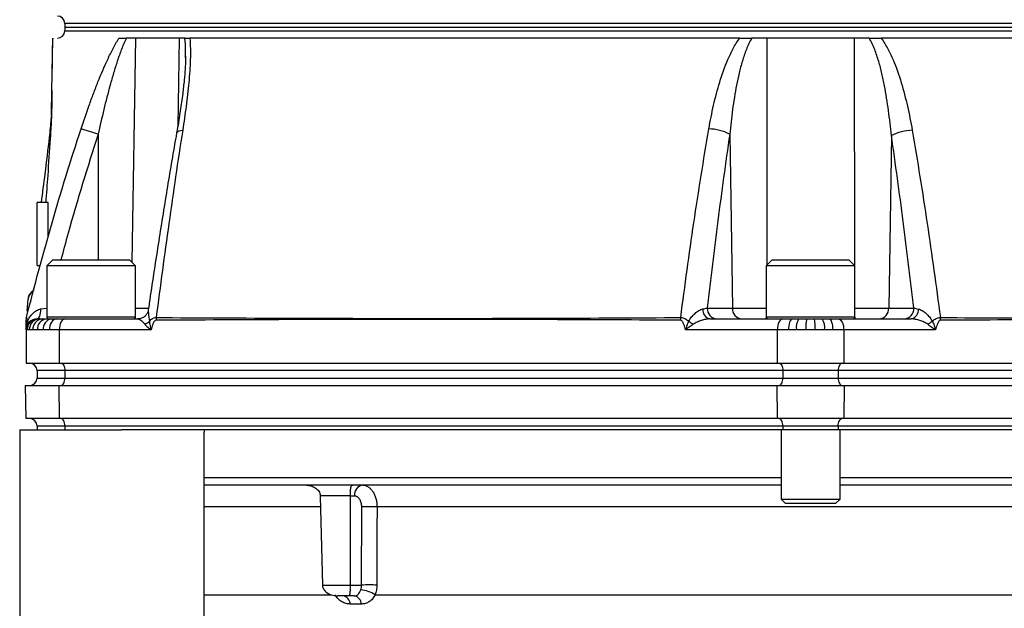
# Model space of a CAD drawing. Header units: millimetres. Extents: x 51 to 3958, y 1087 to 2585.
# Tile 4 of 12: x 1790 to 2057, y 1367 to 1527. Entities that reach past the tile are written whole.
import ezdxf

# ---------------------------------------------------------------- set-up
doc = ezdxf.new("R2010")
doc.units = ezdxf.units.MM

msp = doc.modelspace()

# ---------------------------------------------------------------- linework, layer by layer
at = {"color": 7, "linetype": 'Continuous', "lineweight": 25}
for p, q in [((1802.55, 1525.82), (1802.55, 1524.82)), ((1802.55, 1524.82), (1802.55, 1523.82)), ((1802.55, 1524.82), (2004.55, 1524.82)), ((2004.55, 1524.82), (2206.55, 1524.82)), ((1799.3, 1521.82), (1799.3, 1521.64)), ((1821.69, 1521.82), (1819.21, 1521.82)), ((1833.51, 1521.82), (1821.69, 1521.82)), ((1835.1, 1521.82), (1833.51, 1521.82)), ((1992.73, 1521.82), (1988.66, 1521.82)), ((2016.37, 1521.82), (1992.73, 1521.82)), ((2020.43, 1521.82), (2016.37, 1521.82)), ((1835.23, 1516.51), (1835.24, 1516.96)), ((1982.66, 1495.83), (1983.38, 1448.77)), ((2026.44, 1495.46), (2025.73, 1448.77)), ((1798.05, 1477.32), (1795.05, 1477.32)), ((1795.05, 1460.32), (1795.05, 1477.32)), ((1798.05, 1468.05), (1798.05, 1477.32)), ((1799.3, 1461.82), (1797.7, 1460.22)), ((1799.3, 1461.82), (1809.7, 1461.82)), ((1809.7, 1461.82), (1820.1, 1461.82)), ((1821.7, 1460.22), (1820.1, 1461.82)), ((1994.15, 1461.82), (1992.55, 1460.22)), ((1994.15, 1461.82), (2013.56, 1461.82)), ((2013.56, 1461.82), (2014.95, 1461.82)), ((2016.55, 1460.22), (2014.95, 1461.82)), ((1795.05, 1460.32), (1795.96, 1460.32)), ((1797.7, 1460.22), (1797.7, 1446.42)), ((1809.7, 1460.22), (1797.7, 1460.22)), ((1821.7, 1460.22), (1809.7, 1460.22)), ((1821.7, 1446.42), (1821.7, 1460.22)), ((1992.55, 1460.22), (1992.55, 1446.42)), ((2014.95, 1460.22), (1992.55, 1460.22)), ((2016.55, 1460.22), (2014.95, 1460.22)), ((2016.55, 1446.42), (2016.55, 1460.22)), ((1792.56, 1451.12), (1792.25, 1447.89)), ((1792.61, 1451.15), (1792.56, 1451.12)), ((1792.62, 1451.21), (1792.61, 1451.15)), ((1976.57, 1448.77), (1983.38, 1448.77)), ((1983.38, 1448.77), (1992.66, 1448.77)), ((2016.45, 1448.77), (2025.73, 1448.77)), ((2025.73, 1448.77), (2032.53, 1448.77)), ((1795.05, 1445.82), (1795.31, 1445.82)), ((1795.31, 1445.82), (1795.77, 1445.82)), ((1795.77, 1445.82), (1796.58, 1445.82)), ((1796.58, 1445.82), (1797.61, 1445.82)), ((1797.61, 1445.82), (1798.93, 1445.82)), ((1798.93, 1445.82), (1800.31, 1445.82)), ((1800.31, 1445.82), (1802.55, 1445.82)), ((1802.55, 1445.82), (1822.34, 1445.82)), ((1977.28, 1445.82), (1997.05, 1445.82)), ((1997.05, 1445.82), (1999.55, 1445.82)), ((1999.55, 1445.82), (2001.39, 1445.82)), ((2001.39, 1445.82), (2003.52, 1445.82)), ((2003.52, 1445.82), (2005.59, 1445.82)), ((2005.59, 1445.82), (2007.71, 1445.82)), ((2007.71, 1445.82), (2009.56, 1445.82)), ((2009.56, 1445.82), (2012.05, 1445.82)), ((2012.05, 1445.82), (2031.84, 1445.82)), ((1792.05, 1442.82), (1792.05, 1433.82)), ((1792.36, 1442.82), (1792.05, 1442.82)), ((1792.92, 1442.82), (1792.36, 1442.82)), ((1793.88, 1442.82), (1792.92, 1442.82)), ((1795.12, 1442.82), (1793.88, 1442.82)), ((1796.71, 1442.82), (1795.12, 1442.82)), ((1798.36, 1442.82), (1796.71, 1442.82)), ((1801.05, 1442.82), (1798.36, 1442.82)), ((1801.05, 1442.82), (1801.05, 1433.82)), ((1825.94, 1442.82), (1801.05, 1442.82)), ((1995.55, 1442.82), (1970.66, 1442.82)), ((1995.55, 1442.82), (1995.55, 1433.82)), ((1998.55, 1442.82), (1995.55, 1442.82)), ((2000.76, 1442.82), (1998.55, 1442.82)), ((2003.31, 1442.82), (2000.76, 1442.82)), ((2005.79, 1442.82), (2003.31, 1442.82)), ((2008.34, 1442.82), (2005.79, 1442.82)), ((2010.56, 1442.82), (2008.34, 1442.82)), ((2013.55, 1442.82), (2010.56, 1442.82)), ((2013.55, 1442.82), (2013.55, 1433.82)), ((2038.44, 1442.82), (2013.55, 1442.82)), ((1792.05, 1433.82), (1801.05, 1433.82)), ((1801.05, 1433.82), (1995.55, 1433.82)), ((1995.55, 1433.82), (2013.55, 1433.82)), ((2013.55, 1433.82), (2208.05, 1433.82)), ((1802.55, 1431.82), (1795.05, 1431.82)), ((1795.05, 1431.82), (1795.05, 1429.82)), ((1795.05, 1429.82), (1802.55, 1429.82)), ((1997.05, 1431.82), (1802.55, 1431.82)), ((1802.55, 1431.82), (1802.55, 1429.82)), ((1802.55, 1429.82), (1997.05, 1429.82)), ((2012.05, 1431.82), (1997.05, 1431.82)), ((1997.05, 1431.82), (1997.05, 1429.82)), ((1997.05, 1429.82), (2012.05, 1429.82)), ((2012.05, 1431.82), (2012.05, 1429.82)), ((2206.55, 1431.82), (2012.05, 1431.82)), ((2012.05, 1429.82), (2206.55, 1429.82)), ((1791.84, 1427.82), (1792, 1418.82)), ((1791.84, 1427.82), (1800.95, 1427.82)), ((1800.95, 1427.82), (1801.03, 1418.82)), ((1800.95, 1427.82), (1995.45, 1427.82)), ((1995.45, 1427.82), (1995.53, 1418.82)), ((1995.45, 1427.82), (2013.66, 1427.82)), ((2013.66, 1427.82), (2013.58, 1418.82)), ((2013.66, 1427.82), (2208.16, 1427.82)), ((1801.03, 1418.82), (1792, 1418.82)), ((1802.55, 1416.82), (1795.05, 1416.82)), ((1795.05, 1416.82), (1795.05, 1415.82)), ((1995.53, 1418.82), (1801.03, 1418.82)), ((1997.05, 1416.82), (1802.55, 1416.82)), ((1802.55, 1416.82), (1802.55, 1415.82)), ((2013.58, 1418.82), (1995.53, 1418.82)), ((2012.05, 1416.82), (1997.05, 1416.82)), ((1997.05, 1416.82), (1997.05, 1415.82)), ((2012.05, 1416.82), (2012.05, 1415.82)), ((2206.55, 1416.82), (2012.05, 1416.82)), ((2208.08, 1418.82), (2013.58, 1418.82)), ((1790.33, 1415.82), (1790.33, 1257.32)), ((1790.33, 1415.82), (1817.86, 1415.82)), ((1997.05, 1415.82), (1817.86, 1415.82)), ((1840.29, 1415.82), (1840.26, 1415.13)), ((1840.33, 1257.32), (1840.33, 1415.13)), ((1996.55, 1415.82), (1996.55, 1397.05)), ((2012.05, 1415.82), (1997.05, 1415.82)), ((2191.25, 1415.82), (2012.05, 1415.82)), ((2012.55, 1397.05), (2012.55, 1415.82)), ((1996.55, 1402.82), (1840.33, 1402.82)), ((1868, 1400.82), (1840.33, 1400.82)), ((1880.6, 1400.82), (1868, 1400.82)), ((1996.55, 1400.82), (1880.6, 1400.82)), ((2168.78, 1402.82), (2012.55, 1402.82)), ((2094.55, 1400.82), (2012.55, 1400.82)), ((1879.88, 1397.94), (1871.75, 1397.94)), ((1871.75, 1397.87), (1872.34, 1373.77)), ((1879.88, 1397.87), (1879.84, 1373.77)), ((1881.01, 1397.87), (1879.88, 1397.87)), ((1882.94, 1373.77), (1882.98, 1394.93)), ((2089.73, 1394.93), (1887.12, 1394.93)), ((1996.55, 1397.05), (1997.78, 1395.82)), ((1996.55, 1397.05), (2011.48, 1397.05)), ((2010.42, 1395.82), (1997.78, 1395.82)), ((2011.33, 1395.82), (2010.42, 1395.82)), ((2011.33, 1395.82), (2012.55, 1397.05)), ((2011.48, 1397.05), (2012.55, 1397.05)), ((1872.34, 1373.77), (1879.84, 1373.77)), ((1879.84, 1373.77), (1882.94, 1373.77)), ((1886.62, 1371.15), (2090.42, 1371.15)), ((1879.59, 1370.82), (1876.54, 1370.82)), ((1880.96, 1370.82), (1879.59, 1370.82)), ((1882.87, 1368.63), (1879.86, 1368.63))]:
    msp.add_line(p, q, dxfattribs=at)
at = {"color": 1, "linetype": 'Continuous', "lineweight": 25}
for p, q in [((2206.55, 1525.82), (1802.55, 1525.82)), ((1802.55, 1523.82), (2004.55, 1523.82)), ((2004.55, 1523.82), (2206.55, 1523.82)), ((1821.69, 1521.82), (1820.74, 1461.18)), ((1833.51, 1521.82), (1833.16, 1498.03)), ((1992.73, 1521.82), (1992.67, 1460.34)), ((2016.37, 1521.82), (2016.43, 1460.34)), ((1811.57, 1495.83), (1811.57, 1461.82)), ((1796.07, 1448.51), (1797.7, 1448.73)), ((1821.7, 1448.77), (1825.09, 1448.77)), ((1797.7, 1446.42), (1809.7, 1446.42)), ((1797.95, 1445.82), (1797.95, 1445.93)), ((1809.7, 1446.42), (1821.7, 1446.42)), ((1992.55, 1446.42), (2014.95, 1446.42)), ((2014.95, 1446.42), (2016.55, 1446.42)), ((1871.72, 1394.93), (1840.33, 1394.93)), ((1840.33, 1371.15), (1874.77, 1371.15))]:
    msp.add_line(p, q, dxfattribs=at)
at = {"color": 1, "linetype": 'Continuous', "lineweight": 25, "flags": 128}
msp.add_lwpolyline([(1832.86, 1496.24), (1832.92, 1496.39), (1833.13, 1496.57), (1833.46, 1496.71), (1833.92, 1496.82), (1834.48, 1496.88)], dxfattribs=at)
at = {"color": 7, "linetype": 'Continuous', "lineweight": 25, "flags": 128}
for points in [[(1795.05, 1445.82), (1795.24, 1445.87), (1795.42, 1446.02), (1795.59, 1446.26), (1795.74, 1446.59), (1795.87, 1447), (1795.97, 1447.46), (1796.04, 1447.97), (1796.07, 1448.51)], [(1800.31, 1445.82), (1799.93, 1445.76), (1799.56, 1445.59), (1799.23, 1445.32), (1798.93, 1444.94), (1798.69, 1444.49), (1798.51, 1443.97), (1798.4, 1443.41), (1798.36, 1442.82)], [(1802.55, 1445.82), (1802.26, 1445.76), (1801.98, 1445.59), (1801.72, 1445.32), (1801.49, 1444.94), (1801.31, 1444.49), (1801.17, 1443.97), (1801.08, 1443.41), (1801.05, 1442.82)], [(1997.05, 1445.82), (1996.76, 1445.76), (1996.48, 1445.59), (1996.22, 1445.32), (1995.99, 1444.94), (1995.81, 1444.49), (1995.67, 1443.97), (1995.58, 1443.41), (1995.55, 1442.82)], [(1999.55, 1445.82), (1999.35, 1445.76), (1999.17, 1445.59), (1998.99, 1445.32), (1998.84, 1444.94), (1998.72, 1444.49), (1998.63, 1443.97), (1998.57, 1443.41), (1998.55, 1442.82)], [(2009.56, 1445.82), (2009.75, 1445.76), (2009.94, 1445.59), (2010.11, 1445.32), (2010.26, 1444.94), (2010.39, 1444.49), (2010.48, 1443.97), (2010.54, 1443.41), (2010.56, 1442.82)], [(2012.05, 1445.82), (2012.35, 1445.76), (2012.63, 1445.59), (2012.89, 1445.32), (2013.11, 1444.94), (2013.3, 1444.49), (2013.44, 1443.97), (2013.52, 1443.41), (2013.55, 1442.82)], [(1801.55, 1433.82), (1801.75, 1433.78), (1801.94, 1433.67), (1802.11, 1433.49), (1802.26, 1433.24), (1802.39, 1432.93), (1802.48, 1432.59), (1802.53, 1432.21), (1802.55, 1431.82)], [(1996.05, 1433.82), (1996.25, 1433.78), (1996.44, 1433.67), (1996.61, 1433.49), (1996.76, 1433.24), (1996.89, 1432.93), (1996.98, 1432.59), (1997.03, 1432.21), (1997.05, 1431.82)], [(2013.05, 1433.82), (2012.86, 1433.78), (2012.67, 1433.67), (2012.5, 1433.49), (2012.35, 1433.24), (2012.22, 1432.93), (2012.13, 1432.59), (2012.07, 1432.21), (2012.05, 1431.82)], [(1801.55, 1427.82), (1801.75, 1427.86), (1801.94, 1427.97), (1802.11, 1428.16), (1802.26, 1428.41), (1802.39, 1428.71), (1802.48, 1429.06), (1802.53, 1429.43), (1802.55, 1429.82)], [(1996.05, 1427.82), (1996.25, 1427.86), (1996.44, 1427.97), (1996.61, 1428.16), (1996.76, 1428.41), (1996.89, 1428.71), (1996.98, 1429.06), (1997.03, 1429.43), (1997.05, 1429.82)], [(2012.05, 1429.82), (2012.07, 1429.43), (2012.13, 1429.06), (2012.22, 1428.71), (2012.35, 1428.41), (2012.5, 1428.16), (2012.67, 1427.97), (2012.86, 1427.86), (2013.05, 1427.82)], [(1802.55, 1416.82), (1802.53, 1417.21), (1802.48, 1417.59), (1802.39, 1417.93), (1802.26, 1418.24), (1802.11, 1418.49), (1801.94, 1418.67), (1801.75, 1418.78), (1801.55, 1418.82)], [(1997.05, 1416.82), (1997.03, 1417.21), (1996.98, 1417.59), (1996.89, 1417.93), (1996.76, 1418.24), (1996.61, 1418.49), (1996.44, 1418.67), (1996.25, 1418.78), (1996.05, 1418.82)], [(2012.05, 1416.82), (2012.07, 1417.21), (2012.13, 1417.59), (2012.22, 1417.93), (2012.35, 1418.24), (2012.5, 1418.49), (2012.67, 1418.67), (2012.86, 1418.78), (2013.05, 1418.82)], [(1887.12, 1394.93), (1887.11, 1388.93), (1887.08, 1373.77)]]:
    msp.add_lwpolyline(points, dxfattribs=at)
at = {"color": 7, "linetype": 'Continuous', "lineweight": 25}
for centre, radius, start, end in [((1800.55, 1525.82), 2, 0, 90), ((1800.55, 1523.82), 2, 270, 0), ((1800.58, 1500.94), 1.66, 167.2983, 178.9782), ((1774.26, 1383.79), 118.09, 71.5838, 73.9324), ((1976.65, 1483.99), 13.28, 63.0772, 88.4156), ((2032.45, 1483.54), 13.35, 91.557, 116.7711), ((1977.86, 1448.27), 2.52, 174.5737, 256.4765), ((1979.38, 1448.63), 2.81, 177.0889, 265.6889), ((1986.18, 1448.63), 2.81, 177.0889, 265.6889), ((2022.92, 1448.63), 2.81, 274.3111, 2.9111), ((2029.72, 1448.63), 2.81, 274.3111, 2.9111), ((2031.25, 1448.27), 2.52, 283.5728, 5.3806), ((1795.05, 1445.45), 3, 165.6756, 180), ((1795.05, 1445.68), 3, 174.5761, 180), ((1795.05, 1442.82), 3, 90, 180), ((1795.33, 1442.85), 2.98, 90.4892, 180.481), ((1795.85, 1442.89), 2.93, 91.4456, 181.3761), ((1796.74, 1442.97), 2.86, 93.2277, 182.8995), ((1797.89, 1443.06), 2.78, 95.8184, 184.8243), ((1799.39, 1443.16), 2.7, 99.715, 187.1861), ((1798.3, 1446.42), 0.6, 180, 270), ((1821.1, 1446.42), 0.6, 270, 0), ((1833.12, 1445.47), 5.86, 172.9042, 180.3165), ((1904.29, 1445.68), 5.98, 177.2872, 180.0043), ((1975.23, 1445.42), 5.88, 172.5038, 179.7567), ((1993.15, 1446.42), 0.6, 180, 270), ((2004.8, 1443.54), 4.1, 146.1312, 190.0746), ((2014.36, 1443.57), 11.07, 168.2574, 183.8653), ((1994.73, 1443.57), 11.09, 356.1389, 11.7296), ((2004.31, 1443.54), 4.1, 349.9277, 33.8583), ((2015.95, 1446.42), 0.6, 270, 0), ((2033.88, 1445.41), 5.88, 0.2452, 7.6482), ((1791.61, 1444.79), 0.969, 333.7154, 26.2846), ((1822.88, 1447.58), 3.5, 293.3557, 317.7285), ((1980.28, 1456.09), 13.93, 231.2812, 237.3321), ((2029.12, 1455.73), 13.45, 302.3975, 308.6867), ((1793.05, 1431.82), 2, 0, 90), ((1793.05, 1429.82), 2, 270, 0), ((1793.05, 1416.82), 2, 0, 90), ((1883.68, 1398.17), 2.69, 99.453, 186.3517), ((1885.05, 1291.53), 103.42, 88.8547, 91.1453), ((1885.01, 1270.5), 103.29, 88.8521, 91.1479), ((1882.12, 1364.23), 8.25, 56.9866, 85.8814), ((1877.52, 1368.51), 2.35, 3.0328, 80.4673), ((1880.54, 1368.53), 2.33, 2.3831, 79.7314)]:
    msp.add_arc(centre, radius, start, end, dxfattribs=at)
at = {"color": 1, "linetype": 'Continuous', "lineweight": 25}
for centre, radius, start, end in [((1795.59, 1450.84), 3, 121.8579, 174.0394), ((1991.64, 1446.22), 0.937, 334.6489, 1.9637), ((2017.47, 1446.22), 0.937, 178.0363, 205.3511)]:
    msp.add_arc(centre, radius, start, end, dxfattribs=at)
at = {"color": 7, "linetype": 'Continuous', "lineweight": 25}
for points, knots in [([(1798.93, 1500.97), (1798.96, 1503.03), (1799, 1505.1), (1799.05, 1508.19), (1799.07, 1509.21), (1799.11, 1511.24), (1799.12, 1512.23), (1799.16, 1514.18), (1799.17, 1515.12), (1799.21, 1516.92), (1799.22, 1517.78), (1799.24, 1518.94), (1799.25, 1519.31), (1799.26, 1520.01), (1799.27, 1520.32), (1799.28, 1521.17), (1799.29, 1521.6), (1799.29, 1521.82)], [0, 0, 0, 0, 0.25, 0.25, 0.375, 0.375, 0.5, 0.5, 0.625, 0.625, 0.75, 0.75, 0.8125, 0.8125, 0.875, 0.875, 1, 1, 1, 1]), ([(1799.13, 1511.14), (1799.15, 1512.41), (1799.19, 1515.2), (1799.25, 1518.39), (1799.28, 1520.74), (1799.3, 1521.46), (1799.3, 1521.82)], [0, 0, 0, 0, 0.2790003, 0.6183815, 0.8070831, 1, 1, 1, 1]), ([(1799.29, 1521.82), (1799.29, 1521.82), (1799.29, 1521.82), (1799.29, 1521.82), (1799.29, 1521.82), (1799.3, 1521.82), (1799.3, 1521.82)], [0, 0, 0, 0, 0.000470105, 0.000470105, 0.000470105, 0.001309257, 0.001309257, 0.001309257, 0.001309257]), ([(1806.95, 1497.27), (1807.65, 1499.41), (1808.38, 1501.54), (1809.53, 1504.71), (1809.91, 1505.77), (1810.71, 1507.87), (1811.11, 1508.92), (1812.36, 1512.04), (1813.23, 1514.08), (1814.63, 1517.08), (1815.12, 1518.06), (1816.13, 1519.99), (1816.65, 1520.93), (1817.2, 1521.82)], [0, 0, 0, 0, 0.25, 0.25, 0.375, 0.375, 0.5, 0.5, 0.75, 0.75, 0.875, 0.875, 1, 1, 1, 1]), ([(1819.21, 1521.82), (1818.97, 1521.34), (1818.75, 1520.85), (1818.31, 1519.84), (1818.11, 1519.32), (1817.51, 1517.76), (1817.13, 1516.7), (1816.42, 1514.56), (1816.08, 1513.48), (1815.44, 1511.31), (1815.12, 1510.21), (1814.22, 1506.92), (1813.65, 1504.71), (1812.58, 1500.28), (1812.06, 1498.06), (1811.57, 1495.83)], [0, 0, 0, 0, 0.0625, 0.0625, 0.125, 0.125, 0.25, 0.25, 0.375, 0.375, 0.5, 0.5, 0.75, 0.75, 1, 1, 1, 1]), ([(1817.2, 1521.82), (1817.43, 1521.82), (1817.72, 1521.82), (1818.4, 1521.82), (1818.79, 1521.82), (1819.21, 1521.82)], [0, 0, 0, 0, 0.5, 0.5, 1, 1, 1, 1]), ([(1836.41, 1521.82), (1836.51, 1520.91), (1836.55, 1519.95), (1836.58, 1517.99), (1836.57, 1516.99), (1836.46, 1513.96), (1836.32, 1511.88), (1836.02, 1508.71), (1835.91, 1507.65), (1835.67, 1505.51), (1835.55, 1504.44), (1835.13, 1501.22), (1834.82, 1499.06), (1834.48, 1496.88)], [0, 0, 0, 0, 0.125, 0.125, 0.25, 0.25, 0.5, 0.5, 0.625, 0.625, 0.75, 0.75, 1, 1, 1, 1]), ([(1835.1, 1521.82), (1835.22, 1521.82), (1835.38, 1521.82), (1835.81, 1521.82), (1836.08, 1521.82), (1836.41, 1521.82)], [0, 0, 0, 0, 0.5, 0.5, 1, 1, 1, 1]), ([(1985.33, 1521.82), (1980.73, 1521.82), (1967.91, 1521.82), (1947.13, 1521.82), (1923.55, 1521.82), (1908.62, 1521.82), (1901.4, 1521.82), (1894.19, 1521.82), (1880.23, 1521.82), (1861.04, 1521.82), (1846.69, 1521.82), (1838.94, 1521.82), (1836.41, 1521.82)], [0.9313821, 0.9313821, 0.9313821, 0.9313821, 0.9421551, 0.9614367, 0.9807184, 1, 1, 1, 1.0192816, 1.0385633, 1.0578449, 1.0677488, 1.0677488, 1.0677488, 1.0677488]), ([(1977.02, 1497.27), (1977.39, 1499.41), (1977.81, 1501.54), (1978.77, 1505.76), (1979.32, 1507.85), (1980.58, 1511.99), (1981.3, 1514.04), (1982.38, 1516.54), (1982.61, 1517.04), (1983.08, 1518.03), (1983.33, 1518.52), (1984.11, 1519.98), (1984.68, 1520.92), (1985.33, 1521.82)], [0, 0, 0, 0, 0.25, 0.25, 0.5, 0.5, 0.75, 0.75, 0.8125, 0.8125, 0.875, 0.875, 1, 1, 1, 1]), ([(1988.66, 1521.82), (1988.36, 1521.34), (1988.1, 1520.84), (1987.61, 1519.83), (1987.38, 1519.32), (1986.75, 1517.75), (1986.4, 1516.68), (1985.75, 1514.53), (1985.47, 1513.45), (1984.95, 1511.28), (1984.72, 1510.19), (1984.08, 1506.91), (1983.73, 1504.7), (1983.13, 1500.28), (1982.88, 1498.06), (1982.66, 1495.83)], [0, 0, 0, 0, 0.0625, 0.0625, 0.125, 0.125, 0.25, 0.25, 0.375, 0.375, 0.5, 0.5, 0.75, 0.75, 1, 1, 1, 1]), ([(1985.33, 1521.82), (1985.89, 1521.82), (1986.45, 1521.82), (1987.57, 1521.82), (1988.12, 1521.82), (1988.66, 1521.82)], [0, 0, 0, 0, 0.5, 0.5, 1, 1, 1, 1]), ([(2026.44, 1495.46), (2026.22, 1497.72), (2025.97, 1499.97), (2025.36, 1504.46), (2025.01, 1506.7), (2024.37, 1510.03), (2024.14, 1511.14), (2023.62, 1513.34), (2023.34, 1514.43), (2022.86, 1516.06), (2022.69, 1516.6), (2022.32, 1517.68), (2022.13, 1518.22), (2021.71, 1519.28), (2021.49, 1519.8), (2021, 1520.83), (2020.73, 1521.33), (2020.43, 1521.82)], [0, 0, 0, 0, 0.25, 0.25, 0.5, 0.5, 0.625, 0.625, 0.75, 0.75, 0.8125, 0.8125, 0.875, 0.875, 0.9375, 0.9375, 1, 1, 1, 1]), ([(2020.43, 1521.82), (2020.96, 1521.82), (2021.5, 1521.82), (2022.6, 1521.82), (2023.16, 1521.82), (2023.72, 1521.82)], [0, 0, 0, 0, 0.5, 0.5, 1, 1, 1, 1]), ([(2023.72, 1521.82), (2024.05, 1521.36), (2024.35, 1520.89), (2024.93, 1519.94), (2025.21, 1519.45), (2025.99, 1517.98), (2026.46, 1516.98), (2027.76, 1513.94), (2028.49, 1511.87), (2029.76, 1507.66), (2030.31, 1505.53), (2031.29, 1501.22), (2031.72, 1499.06), (2032.09, 1496.88)], [0, 0, 0, 0, 0.0625, 0.0625, 0.125, 0.125, 0.25, 0.25, 0.5, 0.5, 0.75, 0.75, 1, 1, 1, 1]), ([(2172.68, 1521.82), (2169.93, 1521.82), (2161.91, 1521.82), (2147.22, 1521.82), (2127.94, 1521.82), (2113.92, 1521.82), (2099.45, 1521.82), (2084.46, 1521.82), (2060.84, 1521.82), (2040.4, 1521.82), (2027.95, 1521.82), (2023.72, 1521.82)], [0.7647155, 0.7647155, 0.7647155, 0.7647155, 0.7754884, 0.7947701, 0.8140517, 0.8333333, 0.8333333, 0.852615, 0.8718966, 0.8911782, 0.9010822, 0.9010822, 0.9010822, 0.9010822]), ([(1835.28, 1516.96), (1835.27, 1516.74), (1835.27, 1515.62), (1835.15, 1513.46), (1834.88, 1510.29), (1834.45, 1506.52), (1833.83, 1502.02), (1833.26, 1498.48), (1832.9, 1496.5), (1832.85, 1496.24)], [0, 0, 0, 0, 0.034182, 0.177612, 0.32492, 0.499784, 0.721757, 0.964252, 1, 1, 1, 1]), ([(1799.07, 1507.68), (1799.06, 1506.83), (1799.02, 1504.73), (1798.99, 1502.58), (1798.97, 1501.31)], [0, 0, 0, 0, 0.4045894, 1, 1, 1, 1]), ([(1796.22, 1477.32), (1796.55, 1479.91), (1797.33, 1485.82), (1798.14, 1492.56), (1798.68, 1497.44), (1798.88, 1499.45), (1798.93, 1500.44), (1798.95, 1500.74)], [0, 0, 0, 0, 0.324785, 0.743106, 0.848761, 0.953948, 1, 1, 1, 1]), ([(1798.93, 1500.97), (1798.93, 1500.97), (1798.93, 1500.96), (1798.93, 1500.9), (1798.92, 1500.78), (1798.91, 1500.65), (1798.91, 1500.57)], [0, 0, 0, 0, 0.002302, 0.178939, 0.542688, 1, 1, 1, 1]), ([(1798.92, 1500.61), (1798.92, 1500.61), (1798.92, 1500.59), (1798.92, 1500.56), (1798.92, 1500.54)], [0, 0, 0, 0, 0.3055363, 1, 1, 1, 1]), ([(1798.97, 1501.31), (1798.96, 1501.18), (1798.96, 1501), (1798.94, 1500.78), (1798.94, 1500.73)], [0, 0, 0, 0, 0.744844, 1, 1, 1, 1]), ([(1792.15, 1446.19), (1794.34, 1454.78), (1796.65, 1463.34), (1801.56, 1480.38), (1804.16, 1488.85), (1806.95, 1497.27)], [0, 0, 0, 0, 0.5, 0.5, 1, 1, 1, 1]), ([(1832.85, 1496.25), (1832.77, 1495.79), (1831.85, 1490.65), (1830.15, 1480.57), (1827.76, 1465.63), (1826.1, 1454.77), (1825.25, 1448.84), (1825.16, 1448.23)], [0, 0, 0, 0, 0.0289194, 0.3244253, 0.6324204, 0.9623863, 1, 1, 1, 1]), ([(1834.48, 1496.88), (1833.16, 1488.52), (1831.92, 1480.11), (1829.54, 1463.2), (1828.4, 1454.71), (1827.3, 1446.19)], [0, 0, 0, 0, 0.5, 0.5, 1, 1, 1, 1]), ([(1969.4, 1446.19), (1970.51, 1454.78), (1971.68, 1463.34), (1974.21, 1480.38), (1975.56, 1488.85), (1977.02, 1497.27)], [0, 0, 0, 0, 0.5, 0.5, 1, 1, 1, 1]), ([(2032.09, 1496.88), (2033.53, 1488.52), (2034.87, 1480.11), (2037.4, 1463.2), (2038.58, 1454.71), (2039.71, 1446.19)], [0, 0, 0, 0, 0.5, 0.5, 1, 1, 1, 1]), ([(1982.66, 1495.83), (1981.52, 1488.06), (1980.45, 1480.25), (1978.43, 1464.56), (1977.47, 1456.68), (1976.57, 1448.77)], [0, 0, 0, 0, 0.5, 0.5, 1, 1, 1, 1]), ([(2032.53, 1448.77), (2031.61, 1456.61), (2030.65, 1464.42), (2028.63, 1479.99), (2027.57, 1487.74), (2026.44, 1495.46)], [0, 0, 0, 0, 0.5, 0.5, 1, 1, 1, 1]), ([(1794.11, 1453.47), (1794.1, 1453.47), (1793.87, 1453.37), (1793.43, 1453), (1792.91, 1452.35), (1792.61, 1451.66), (1792.59, 1451.24), (1792.59, 1451.12)], [0, 0, 0, 0, 0.008326, 0.25751, 0.572374, 0.870644, 1, 1, 1, 1]), ([(1792.68, 1451.56), (1792.69, 1451.58), (1792.7, 1451.65), (1792.79, 1451.93), (1793.01, 1452.41), (1793.42, 1452.97), (1793.83, 1453.24), (1794.02, 1453.36)], [0, 0, 0, 0, 0.074481, 0.1821, 0.418373, 0.723836, 1, 1, 1, 1]), ([(1792.48, 1445.22), (1792.66, 1445.62), (1792.87, 1445.99), (1793.34, 1446.69), (1793.6, 1447.01), (1794.04, 1447.45), (1794.19, 1447.59), (1794.52, 1447.85), (1794.69, 1447.97), (1795.05, 1448.18), (1795.24, 1448.27), (1795.64, 1448.42), (1795.85, 1448.48), (1796.07, 1448.51)], [0, 0, 0, 0, 0.25, 0.25, 0.5, 0.5, 0.625, 0.625, 0.75, 0.75, 0.875, 0.875, 1, 1, 1, 1]), ([(1971.56, 1445.22), (1971.78, 1445.62), (1972.05, 1445.99), (1972.62, 1446.69), (1972.94, 1447.01), (1973.42, 1447.45), (1973.59, 1447.59), (1973.93, 1447.85), (1974.11, 1447.97), (1974.46, 1448.18), (1974.64, 1448.27), (1975, 1448.42), (1975.18, 1448.48), (1975.36, 1448.51)], [0, 0, 0, 0, 0.25, 0.25, 0.5, 0.5, 0.625, 0.625, 0.75, 0.75, 0.875, 0.875, 1, 1, 1, 1]), ([(2033.75, 1448.5), (2033.93, 1448.47), (2034.11, 1448.42), (2034.46, 1448.27), (2034.65, 1448.17), (2035.17, 1447.86), (2035.51, 1447.6), (2036, 1447.16), (2036.16, 1447), (2036.47, 1446.68), (2036.62, 1446.52), (2037.05, 1446), (2037.31, 1445.63), (2037.53, 1445.23)], [0, 0, 0, 0, 0.125, 0.125, 0.25, 0.25, 0.5, 0.5, 0.625, 0.625, 0.75, 0.75, 1, 1, 1, 1]), ([(1792.07, 1445.96), (1792.07, 1445.97), (1792.07, 1446), (1792.12, 1446.12), (1792.15, 1446.19)], [0, 0, 0, 0, 0.495775, 1, 1, 1, 1]), ([(1792.15, 1446.19), (1792.15, 1446.19), (1792.16, 1446.17), (1792.19, 1446.07), (1792.21, 1446), (1792.27, 1445.83), (1792.31, 1445.72), (1792.39, 1445.49), (1792.43, 1445.36), (1792.48, 1445.22)], [0, 0, 0, 0, 0.25, 0.25, 0.5, 0.5, 0.75, 0.75, 1, 1, 1, 1]), ([(1825.14, 1448.22), (1825.13, 1448.14), (1825.1, 1447.85), (1824.84, 1447.23), (1824.31, 1446.55), (1823.56, 1446.05), (1822.85, 1445.82), (1822.45, 1445.84), (1822.33, 1445.85)], [0, 0, 0, 0, 0.068707, 0.265012, 0.477314, 0.696716, 0.909732, 1, 1, 1, 1]), ([(1824.26, 1444.37), (1824.17, 1444.49), (1824.07, 1444.6), (1823.87, 1444.79), (1823.77, 1444.88), (1823.47, 1445.12), (1823.28, 1445.27), (1822.92, 1445.51), (1822.75, 1445.62), (1822.55, 1445.73), (1822.49, 1445.76), (1822.4, 1445.81), (1822.36, 1445.82), (1822.34, 1445.82)], [0, 0, 0, 0, 0.125, 0.125, 0.25, 0.25, 0.5, 0.5, 0.75, 0.75, 0.875, 0.875, 1, 1, 1, 1]), ([(1825.46, 1445.23), (1825.69, 1445.51), (1825.95, 1445.75), (1826.57, 1446.1), (1826.93, 1446.2), (1827.3, 1446.19)], [0, 0, 0, 0, 0.5, 0.5, 1, 1, 1, 1]), ([(1827.3, 1446.19), (1839.13, 1446.12), (1850.96, 1446.07), (1874.63, 1445.99), (1886.47, 1445.96), (1898.31, 1445.96)], [0, 0, 0, 0, 0.5, 0.5, 1, 1, 1, 1]), ([(1898.31, 1445.96), (1910.15, 1445.96), (1921.99, 1445.98), (1945.69, 1446.06), (1957.54, 1446.12), (1969.4, 1446.19)], [0, 0, 0, 0, 0.5, 0.5, 1, 1, 1, 1]), ([(1969.4, 1446.19), (1969.77, 1446.19), (1970.16, 1446.09), (1970.9, 1445.74), (1971.24, 1445.5), (1971.56, 1445.22)], [0, 0, 0, 0, 0.5, 0.5, 1, 1, 1, 1]), ([(1977.28, 1445.82), (1976.9, 1445.82), (1976.51, 1445.77), (1975.92, 1445.65), (1975.73, 1445.61), (1975.34, 1445.5), (1975.14, 1445.45), (1974.57, 1445.26), (1974.19, 1445.12), (1973.63, 1444.87), (1973.45, 1444.78), (1973.09, 1444.58), (1972.92, 1444.48), (1972.76, 1444.36)], [0, 0, 0, 0, 0.25, 0.25, 0.375, 0.375, 0.5, 0.5, 0.75, 0.75, 0.875, 0.875, 1, 1, 1, 1]), ([(2036.33, 1444.37), (2036.17, 1444.49), (2035.99, 1444.6), (2035.64, 1444.79), (2035.46, 1444.88), (2034.91, 1445.12), (2034.53, 1445.27), (2033.77, 1445.51), (2033.38, 1445.62), (2032.8, 1445.73), (2032.6, 1445.76), (2032.21, 1445.81), (2032.02, 1445.82), (2031.84, 1445.82)], [0, 0, 0, 0, 0.125, 0.125, 0.25, 0.25, 0.5, 0.5, 0.75, 0.75, 0.875, 0.875, 1, 1, 1, 1]), ([(2037.53, 1445.23), (2037.85, 1445.51), (2038.2, 1445.75), (2038.94, 1446.1), (2039.33, 1446.2), (2039.71, 1446.19)], [0, 0, 0, 0, 0.5, 0.5, 1, 1, 1, 1]), ([(2039.71, 1446.19), (2051.57, 1446.12), (2063.42, 1446.07), (2087.11, 1445.99), (2098.96, 1445.96), (2110.8, 1445.96)], [0, 0, 0, 0, 0.5, 0.5, 1, 1, 1, 1]), ([(1792.05, 1442.82), (1792.05, 1443.08), (1792.05, 1443.33), (1792.05, 1443.84), (1792.05, 1444.09), (1792.05, 1444.57), (1792.05, 1444.81), (1792.05, 1445.13), (1792.05, 1445.23), (1792.05, 1445.39), (1792.05, 1445.44), (1792.05, 1445.45)], [0, 0, 0, 0, 0.25, 0.25, 0.5, 0.5, 0.75, 0.75, 0.875, 0.875, 1, 1, 1, 1]), ([(1792.48, 1445.22), (1792.31, 1444.84), (1792.21, 1444.45), (1792.11, 1443.84), (1792.09, 1443.64), (1792.06, 1443.23), (1792.05, 1443.02), (1792.05, 1442.82)], [0, 0, 0, 0, 0.5, 0.5, 0.75, 0.75, 1, 1, 1, 1]), ([(1824.26, 1444.37), (1824.47, 1444.1), (1824.72, 1443.84), (1825.15, 1443.45), (1825.3, 1443.32), (1825.61, 1443.07), (1825.78, 1442.94), (1825.94, 1442.82)], [0, 0, 0, 0, 0.5, 0.5, 0.75, 0.75, 1, 1, 1, 1]), ([(1825.46, 1445.23), (1825.49, 1444.85), (1825.55, 1444.46), (1825.67, 1443.85), (1825.72, 1443.64), (1825.82, 1443.23), (1825.88, 1443.03), (1825.94, 1442.82)], [0, 0, 0, 0, 0.5, 0.5, 0.75, 0.75, 1, 1, 1, 1]), ([(1827.26, 1445.44), (1827.14, 1445.44), (1827.03, 1445.38), (1826.85, 1445.22), (1826.77, 1445.12), (1826.63, 1444.91), (1826.57, 1444.8), (1826.46, 1444.56), (1826.41, 1444.45), (1826.27, 1444.08), (1826.19, 1443.84), (1826.05, 1443.33), (1825.99, 1443.08), (1825.94, 1442.82)], [0, 0, 0, 0, 0.125, 0.125, 0.25, 0.25, 0.375, 0.375, 0.5, 0.5, 0.75, 0.75, 1, 1, 1, 1]), ([(1970.66, 1442.82), (1970.6, 1443.08), (1970.55, 1443.33), (1970.41, 1443.83), (1970.33, 1444.08), (1970.15, 1444.56), (1970.04, 1444.81), (1969.84, 1445.12), (1969.76, 1445.22), (1969.58, 1445.39), (1969.47, 1445.44), (1969.35, 1445.45)], [0, 0, 0, 0, 0.25, 0.25, 0.5, 0.5, 0.75, 0.75, 0.875, 0.875, 1, 1, 1, 1]), ([(1971.56, 1445.22), (1971.36, 1444.84), (1971.2, 1444.44), (1970.98, 1443.84), (1970.91, 1443.64), (1970.78, 1443.23), (1970.72, 1443.02), (1970.66, 1442.82)], [0, 0, 0, 0, 0.5, 0.5, 0.75, 0.75, 1, 1, 1, 1]), ([(1972.76, 1444.36), (1972.39, 1444.09), (1972.03, 1443.83), (1971.51, 1443.45), (1971.33, 1443.32), (1970.99, 1443.07), (1970.82, 1442.94), (1970.66, 1442.82)], [0, 0, 0, 0, 0.5, 0.5, 0.75, 0.75, 1, 1, 1, 1]), ([(2036.33, 1444.37), (2036.7, 1444.1), (2037.06, 1443.84), (2037.59, 1443.45), (2037.76, 1443.32), (2038.1, 1443.07), (2038.28, 1442.94), (2038.44, 1442.82)], [0, 0, 0, 0, 0.5, 0.5, 0.75, 0.75, 1, 1, 1, 1]), ([(2037.53, 1445.23), (2037.73, 1444.85), (2037.89, 1444.46), (2038.12, 1443.85), (2038.19, 1443.64), (2038.32, 1443.23), (2038.38, 1443.03), (2038.44, 1442.82)], [0, 0, 0, 0, 0.5, 0.5, 0.75, 0.75, 1, 1, 1, 1]), ([(2039.76, 1445.44), (2039.64, 1445.44), (2039.53, 1445.38), (2039.35, 1445.22), (2039.27, 1445.12), (2039.13, 1444.91), (2039.07, 1444.8), (2038.96, 1444.56), (2038.91, 1444.45), (2038.77, 1444.08), (2038.69, 1443.84), (2038.55, 1443.33), (2038.49, 1443.08), (2038.44, 1442.82)], [0, 0, 0, 0, 0.125, 0.125, 0.25, 0.25, 0.375, 0.375, 0.5, 0.5, 0.75, 0.75, 1, 1, 1, 1]), ([(1868, 1400.82), (1868.08, 1400.82), (1868.18, 1400.82), (1868.38, 1400.79), (1868.49, 1400.78), (1868.81, 1400.72), (1869.02, 1400.67), (1869.43, 1400.55), (1869.63, 1400.47), (1870.03, 1400.29), (1870.22, 1400.18), (1870.58, 1399.94), (1870.75, 1399.81), (1871.07, 1399.51), (1871.21, 1399.34), (1871.45, 1398.98), (1871.55, 1398.79), (1871.7, 1398.38), (1871.74, 1398.16), (1871.75, 1397.94)], [0, 0, 0, 0, 0.0625, 0.0625, 0.125, 0.125, 0.25, 0.25, 0.375, 0.375, 0.5, 0.5, 0.625, 0.625, 0.75, 0.75, 0.875, 0.875, 1, 1, 1, 1]), ([(1879.88, 1397.94), (1879.89, 1398.16), (1879.89, 1398.37), (1879.91, 1398.78), (1879.92, 1398.98), (1879.95, 1399.34), (1879.96, 1399.51), (1879.99, 1399.81), (1880.01, 1399.94), (1880.04, 1400.18), (1880.06, 1400.29), (1880.11, 1400.47), (1880.14, 1400.54), (1880.2, 1400.67), (1880.23, 1400.72), (1880.32, 1400.78), (1880.35, 1400.79), (1880.45, 1400.82), (1880.51, 1400.82), (1880.6, 1400.82)], [0, 0, 0, 0, 0.125, 0.125, 0.25, 0.25, 0.375, 0.375, 0.5, 0.5, 0.625, 0.625, 0.75, 0.75, 0.875, 0.875, 0.9375, 0.9375, 1, 1, 1, 1]), ([(1883.24, 1400.82), (1883.5, 1400.82), (1883.75, 1400.78), (1884.12, 1400.67), (1884.24, 1400.63), (1884.48, 1400.51), (1884.6, 1400.45), (1884.95, 1400.23), (1885.18, 1400.05), (1885.59, 1399.62), (1885.79, 1399.37), (1886.15, 1398.83), (1886.31, 1398.54), (1886.52, 1398.05), (1886.59, 1397.89), (1886.71, 1397.55), (1886.76, 1397.37), (1886.91, 1396.84), (1886.98, 1396.47), (1887.09, 1395.71), (1887.11, 1395.32), (1887.12, 1394.93)], [0, 0, 0, 0, 0.125, 0.125, 0.1875, 0.1875, 0.25, 0.25, 0.375, 0.375, 0.5, 0.5, 0.625, 0.625, 0.6875, 0.6875, 0.75, 0.75, 0.875, 0.875, 1, 1, 1, 1]), ([(1882.98, 1394.93), (1882.98, 1395.32), (1882.93, 1395.71), (1882.78, 1396.24), (1882.72, 1396.41), (1882.58, 1396.73), (1882.5, 1396.88), (1882.32, 1397.15), (1882.22, 1397.28), (1882, 1397.49), (1881.89, 1397.58), (1881.65, 1397.72), (1881.52, 1397.78), (1881.27, 1397.86), (1881.14, 1397.87), (1881.01, 1397.87)], [0, 0, 0, 0, 0.25, 0.25, 0.375, 0.375, 0.5, 0.5, 0.625, 0.625, 0.75, 0.75, 0.875, 0.875, 1, 1, 1, 1]), ([(1872.34, 1373.77), (1872.34, 1373.53), (1872.39, 1373.3), (1872.51, 1372.97), (1872.55, 1372.86), (1872.67, 1372.65), (1872.73, 1372.55), (1872.93, 1372.26), (1873.1, 1372.09), (1873.45, 1371.78), (1873.64, 1371.64), (1874.25, 1371.28), (1874.68, 1371.11), (1875.37, 1370.93), (1875.6, 1370.89), (1876.07, 1370.84), (1876.3, 1370.82), (1876.54, 1370.82)], [0, 0, 0, 0, 0.125, 0.125, 0.1875, 0.1875, 0.25, 0.25, 0.375, 0.375, 0.5, 0.5, 0.75, 0.75, 0.875, 0.875, 1, 1, 1, 1]), ([(1879.84, 1373.77), (1879.84, 1373.53), (1879.84, 1373.3), (1879.83, 1372.97), (1879.83, 1372.86), (1879.82, 1372.65), (1879.82, 1372.55), (1879.81, 1372.26), (1879.8, 1372.09), (1879.77, 1371.78), (1879.76, 1371.64), (1879.72, 1371.28), (1879.7, 1371.11), (1879.65, 1370.93), (1879.64, 1370.89), (1879.61, 1370.84), (1879.6, 1370.82), (1879.59, 1370.82)], [0, 0, 0, 0, 0.125, 0.125, 0.1875, 0.1875, 0.25, 0.25, 0.375, 0.375, 0.5, 0.5, 0.75, 0.75, 0.875, 0.875, 1, 1, 1, 1]), ([(1882.71, 1372.46), (1882.79, 1372.66), (1882.85, 1372.88), (1882.93, 1373.32), (1882.95, 1373.54), (1882.94, 1373.77)], [0, 0, 0, 0, 0.5, 0.5, 1, 1, 1, 1]), ([(1887.08, 1373.77), (1887.08, 1373.31), (1887.04, 1372.87), (1886.89, 1371.99), (1886.77, 1371.56), (1886.62, 1371.15)], [0, 0, 0, 0, 0.5, 0.5, 1, 1, 1, 1]), ([(1879.86, 1368.63), (1879.49, 1368.63), (1879.11, 1368.68), (1878.54, 1368.83), (1878.35, 1368.9), (1877.97, 1369.05), (1877.79, 1369.14), (1877.42, 1369.35), (1877.25, 1369.47), (1876.91, 1369.73), (1876.74, 1369.88), (1876.27, 1370.35), (1876, 1370.72), (1875.8, 1371.15)], [0, 0, 0, 0, 0.25, 0.25, 0.375, 0.375, 0.5, 0.5, 0.625, 0.625, 0.75, 0.75, 1, 1, 1, 1]), ([(1880.96, 1370.82), (1881.17, 1370.82), (1881.36, 1370.86), (1881.63, 1370.97), (1881.71, 1371.02), (1881.87, 1371.13), (1881.95, 1371.19), (1882.16, 1371.41), (1882.29, 1371.58), (1882.51, 1371.98), (1882.62, 1372.21), (1882.71, 1372.46)], [0, 0, 0, 0, 0.25, 0.25, 0.375, 0.375, 0.5, 0.5, 0.75, 0.75, 1, 1, 1, 1]), ([(1886.62, 1371.15), (1886.51, 1370.93), (1886.4, 1370.73), (1886.15, 1370.36), (1886.02, 1370.19), (1885.61, 1369.72), (1885.31, 1369.45), (1884.83, 1369.14), (1884.67, 1369.05), (1884.33, 1368.9), (1884.15, 1368.83), (1883.62, 1368.68), (1883.25, 1368.63), (1882.87, 1368.63)], [0, 0, 0, 0, 0.125, 0.125, 0.25, 0.25, 0.5, 0.5, 0.625, 0.625, 0.75, 0.75, 1, 1, 1, 1])]:
    msp.add_open_spline(points, degree=3, knots=knots, dxfattribs=at)
at = {"color": 1, "linetype": 'Continuous', "lineweight": 25}
for points, knots in [([(1835.24, 1516.96), (1835.26, 1517.48), (1835.33, 1519.18), (1835.19, 1520.74), (1835.1, 1521.82)], [0, 0, 0, 0, 0.3089476, 1, 1, 1, 1]), ([(1798.92, 1500.59), (1798.91, 1500.22), (1798.84, 1498.31), (1798.48, 1492.92), (1797.98, 1485.56), (1797.55, 1479.78), (1797.37, 1477.32)], [0, 0, 0, 0, 0.050029, 0.259174, 0.68523, 1, 1, 1, 1]), ([(1811.57, 1495.83), (1808.75, 1486.92), (1805.19, 1475.64), (1802.13, 1464.22), (1801.49, 1461.82)], [0, 0, 0, 0, 0.790035, 1, 1, 1, 1]), ([(1825.16, 1448.23), (1825.16, 1447.91), (1825.17, 1447.18), (1825.36, 1445.94), (1825.46, 1445.23)], [0, 0, 0, 0, 0.431335, 1, 1, 1, 1])]:
    msp.add_open_spline(points, degree=3, knots=knots, dxfattribs=at)
at = {"color": 7, "linetype": 'Continuous', "lineweight": 25}
for points in [[(1975.36, 1448.51), (1975.84, 1448.59), (1976.25, 1448.68), (1976.57, 1448.77)], [(2032.53, 1448.77), (2032.85, 1448.68), (2033.26, 1448.59), (2033.75, 1448.5)], [(1898.3, 1445.68), (1874.62, 1445.68), (1850.94, 1445.59), (1827.26, 1445.44)], [(1969.35, 1445.45), (1945.67, 1445.6), (1921.99, 1445.68), (1898.3, 1445.68)], [(2110.8, 1445.68), (2087.12, 1445.68), (2063.44, 1445.59), (2039.76, 1445.44)], [(1871.75, 1397.94), (1871.75, 1397.92), (1871.75, 1397.9), (1871.75, 1397.87)], [(1879.88, 1397.87), (1879.88, 1397.9), (1879.88, 1397.92), (1879.88, 1397.94)]]:
    msp.add_open_spline(points, degree=3, dxfattribs=at)

doc.saveas('drawing.dxf')
